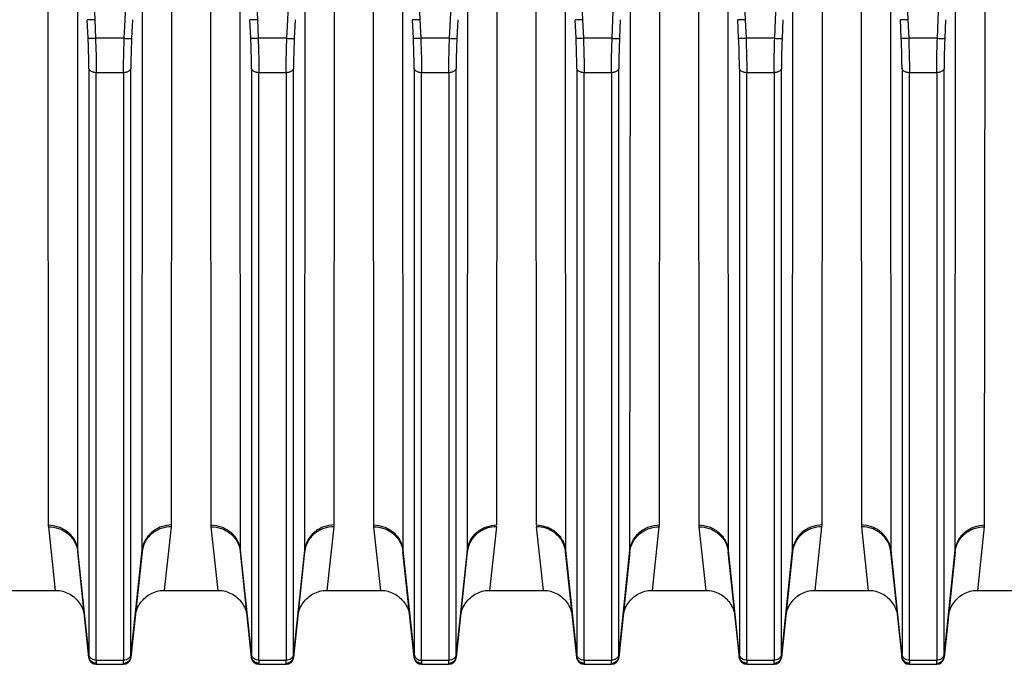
# Model space of a CAD drawing. Extents: x -1404 to 1181, y 8 to 1628.
# Tile 67 of 75: x 638 to 771, y 673 to 760. Entities that reach past the tile are written whole.
import ezdxf

# ---------------------------------------------------------------- set-up
doc = ezdxf.new("R2010")
doc.units = 0
doc.header["$LTSCALE"] = 65.395
doc.layers.add('SG48_1', color=7, linetype='CONTINUOUS')

msp = doc.modelspace()

# ---------------------------------------------------------------- linework, layer by layer
at = {"layer": 'SG48_1', "color": 9, "linetype": 'CONTINUOUS'}
for p, q in [((644.93, 827.76), (647.92, 759.67)), ((652.03, 759.67), (655.01, 827.76)), ((666.93, 827.76), (669.92, 759.67)), ((674.03, 759.67), (677.01, 827.76)), ((688.93, 827.76), (691.92, 759.67)), ((696.03, 759.67), (699.01, 827.76)), ((710.93, 827.76), (713.92, 759.67)), ((718.03, 759.67), (721.01, 827.76)), ((732.93, 827.76), (735.92, 759.67)), ((740.03, 759.67), (743.01, 827.76)), ((754.93, 827.76), (757.92, 759.67)), ((762.03, 759.67), (765.01, 827.76)), ((645.57, 766.47), (645.61, 687.94)), ((654.33, 687.94), (654.38, 766.47)), ((667.57, 766.47), (667.61, 687.94)), ((676.33, 687.94), (676.38, 766.47)), ((689.57, 766.47), (689.61, 687.94)), ((698.33, 687.94), (698.38, 766.47)), ((711.57, 766.47), (711.61, 687.94)), ((720.33, 687.94), (720.38, 766.47)), ((733.57, 766.47), (733.61, 687.94)), ((742.33, 687.94), (742.38, 766.47)), ((755.57, 766.47), (755.61, 687.94)), ((764.33, 687.94), (764.38, 766.47)), ((647.92, 759.67), (648.03, 757.17)), ((651.92, 757.17), (652.03, 759.67)), ((669.92, 759.67), (670.03, 757.17)), ((673.92, 757.17), (674.03, 759.67)), ((691.92, 759.67), (692.03, 757.17)), ((695.92, 757.17), (696.03, 759.67)), ((713.92, 759.67), (714.03, 757.17)), ((717.92, 757.17), (718.03, 759.67)), ((735.92, 759.67), (736.03, 757.17)), ((739.92, 757.17), (740.03, 759.67)), ((757.92, 759.67), (758.03, 757.17)), ((761.92, 757.17), (762.03, 759.67)), ((651.92, 757.17), (648.03, 757.17)), ((673.92, 757.17), (670.03, 757.17)), ((695.92, 757.17), (692.03, 757.17)), ((717.92, 757.17), (714.03, 757.17)), ((739.92, 757.17), (736.03, 757.17)), ((761.92, 757.17), (758.03, 757.17)), ((647.13, 753.05), (647.13, 673.91)), ((648.13, 752.57), (651.82, 752.57)), ((648.13, 673.06), (648.13, 752.57)), ((651.82, 752.57), (651.82, 673.06)), ((652.81, 673.91), (652.81, 753.05)), ((669.13, 753.05), (669.13, 673.91)), ((670.13, 752.57), (673.82, 752.57)), ((670.13, 673.06), (670.13, 752.57)), ((673.82, 752.57), (673.82, 673.06)), ((674.81, 673.91), (674.81, 753.05)), ((691.13, 753.05), (691.13, 673.91)), ((692.13, 752.57), (695.82, 752.57)), ((692.13, 673.06), (692.13, 752.57)), ((695.82, 752.57), (695.82, 673.06)), ((696.81, 673.91), (696.81, 753.05)), ((713.13, 753.05), (713.13, 673.91)), ((714.13, 752.57), (717.82, 752.57)), ((714.13, 673.06), (714.13, 752.57)), ((717.82, 752.57), (717.82, 673.06)), ((718.81, 673.91), (718.81, 753.05)), ((735.13, 753.05), (735.13, 673.91)), ((736.13, 752.57), (739.82, 752.57)), ((736.13, 673.06), (736.13, 752.57)), ((739.82, 752.57), (739.82, 673.06)), ((740.81, 673.91), (740.81, 753.05)), ((757.13, 753.05), (757.13, 673.91)), ((758.13, 752.57), (761.82, 752.57)), ((758.13, 673.06), (758.13, 752.57)), ((761.82, 752.57), (761.82, 673.06)), ((762.81, 673.91), (762.81, 753.05)), ((645.61, 687.94), (647.12, 673.57)), ((652.82, 673.57), (654.33, 687.94)), ((667.61, 687.94), (669.12, 673.57)), ((674.82, 673.57), (676.33, 687.94)), ((689.61, 687.94), (691.12, 673.57)), ((696.82, 673.57), (698.33, 687.94)), ((711.61, 687.94), (713.12, 673.57)), ((718.82, 673.57), (720.33, 687.94)), ((733.61, 687.94), (735.12, 673.57)), ((740.82, 673.57), (742.33, 687.94)), ((755.61, 687.94), (757.12, 673.57)), ((762.82, 673.57), (764.33, 687.94)), ((648.13, 673.06), (651.82, 673.06)), ((670.13, 673.06), (673.82, 673.06)), ((692.13, 673.06), (695.82, 673.06)), ((714.13, 673.06), (717.82, 673.06)), ((736.13, 673.06), (739.82, 673.06)), ((758.13, 673.06), (761.82, 673.06)), ((648.12, 672.58), (648.12, 672.52)), ((651.82, 672.52), (651.83, 672.58)), ((670.12, 672.58), (670.12, 672.52)), ((673.82, 672.52), (673.83, 672.58)), ((695.82, 672.52), (695.83, 672.58)), ((714.12, 672.58), (714.12, 672.52)), ((717.82, 672.52), (717.83, 672.58)), ((736.12, 672.58), (736.12, 672.52)), ((739.82, 672.52), (739.83, 672.58)), ((758.12, 672.58), (758.12, 672.52)), ((761.82, 672.52), (761.83, 672.58))]:
    msp.add_line(p, q, dxfattribs=at)
at = {"layer": 'SG48_1', "color": 2, "linetype": 'CONTINUOUS'}
for p, q in [((641.59, 768.26), (641.63, 691.36)), ((658.31, 691.36), (658.36, 768.26)), ((663.59, 768.26), (663.63, 691.36)), ((680.31, 691.36), (680.36, 768.26)), ((685.59, 768.26), (685.63, 691.36)), ((702.31, 691.36), (702.36, 768.26)), ((707.59, 768.26), (707.63, 691.36)), ((724.31, 691.36), (724.36, 768.26)), ((729.59, 768.26), (729.63, 691.36)), ((746.31, 691.36), (746.36, 768.26)), ((751.59, 768.26), (751.63, 691.36)), ((768.31, 691.36), (768.36, 768.26)), ((641.65, 691.11), (642.57, 682.52)), ((657.37, 682.52), (658.3, 691.11)), ((663.65, 691.11), (664.57, 682.52)), ((679.37, 682.52), (680.3, 691.11)), ((685.65, 691.11), (686.57, 682.52)), ((701.37, 682.52), (702.3, 691.11)), ((707.65, 691.11), (708.57, 682.52)), ((723.37, 682.52), (724.3, 691.11)), ((729.65, 691.11), (730.57, 682.52)), ((745.37, 682.52), (746.3, 691.11)), ((751.65, 691.11), (752.57, 682.52)), ((767.37, 682.52), (768.3, 691.11)), ((691.12, 673.47), (691.13, 673.42)), ((692.12, 672.58), (692.12, 672.52))]:
    msp.add_line(p, q, dxfattribs=at)
at = {"layer": 'SG48_1', "color": 6, "linetype": 'CONTINUOUS'}
for p, q in [((647.03, 757.19), (646.92, 759.69)), ((653.02, 759.69), (652.91, 757.19)), ((669.03, 757.19), (668.92, 759.69)), ((675.02, 759.69), (674.91, 757.19)), ((691.03, 757.19), (690.92, 759.69)), ((697.02, 759.69), (696.91, 757.19)), ((713.03, 757.19), (712.92, 759.69)), ((719.02, 759.69), (718.91, 757.19)), ((735.03, 757.19), (734.92, 759.69)), ((741.02, 759.69), (740.91, 757.19)), ((757.03, 757.19), (756.92, 759.69)), ((763.02, 759.69), (762.91, 757.19)), ((647.13, 673.42), (645.62, 687.73)), ((654.32, 687.73), (652.82, 673.42)), ((669.13, 673.42), (667.62, 687.73)), ((676.32, 687.73), (674.82, 673.42)), ((691.12, 673.47), (689.62, 687.73)), ((698.32, 687.73), (696.82, 673.42)), ((713.13, 673.42), (711.62, 687.73)), ((720.32, 687.73), (718.82, 673.42)), ((735.13, 673.42), (733.62, 687.73)), ((742.32, 687.73), (740.82, 673.42)), ((757.13, 673.42), (755.62, 687.73)), ((764.32, 687.73), (762.82, 673.42)), ((635.37, 682.52), (642.57, 682.52)), ((657.37, 682.52), (664.57, 682.52)), ((679.37, 682.52), (686.57, 682.52)), ((701.37, 682.52), (708.57, 682.52)), ((723.37, 682.52), (730.57, 682.52)), ((745.37, 682.52), (752.57, 682.52)), ((767.37, 682.52), (774.57, 682.52)), ((648.12, 672.52), (651.82, 672.52)), ((670.12, 672.52), (673.82, 672.52)), ((692.12, 672.52), (695.82, 672.52)), ((714.12, 672.52), (717.82, 672.52)), ((736.12, 672.52), (739.82, 672.52)), ((758.12, 672.52), (761.82, 672.52))]:
    msp.add_line(p, q, dxfattribs=at)
for points in [[(642.57, 682.52), (642.69, 682.52), (642.92, 682.51), (643.15, 682.48), (643.37, 682.44), (643.6, 682.39), (643.82, 682.32), (644.03, 682.24), (644.25, 682.15), (644.45, 682.05), (644.65, 681.94), (644.84, 681.81), (645.03, 681.68), (645.21, 681.53), (645.37, 681.37), (645.53, 681.21), (645.68, 681.03), (645.82, 680.85), (645.95, 680.66), (646.07, 680.46), (646.17, 680.26), (646.27, 680.05), (646.35, 679.84), (646.42, 679.62), (646.47, 679.39), (646.52, 679.17), (646.55, 678.94)], [(653.4, 678.94), (653.43, 679.17), (653.47, 679.39), (653.53, 679.62), (653.6, 679.84), (653.68, 680.05), (653.77, 680.26), (653.88, 680.46), (653.99, 680.66), (654.12, 680.85), (654.26, 681.03), (654.41, 681.21), (654.57, 681.37), (654.74, 681.53), (654.92, 681.68), (655.1, 681.81), (655.29, 681.94), (655.49, 682.05), (655.7, 682.15), (655.91, 682.24), (656.13, 682.32), (656.35, 682.39), (656.57, 682.44), (656.79, 682.48), (657.02, 682.51), (657.25, 682.52), (657.37, 682.52)], [(664.57, 682.52), (664.69, 682.52), (664.92, 682.51), (665.15, 682.48), (665.37, 682.44), (665.6, 682.39), (665.82, 682.32), (666.03, 682.24), (666.25, 682.15), (666.45, 682.05), (666.65, 681.94), (666.84, 681.81), (667.03, 681.68), (667.21, 681.53), (667.37, 681.37), (667.53, 681.21), (667.68, 681.03), (667.82, 680.85), (667.95, 680.66), (668.07, 680.46), (668.17, 680.26), (668.27, 680.05), (668.35, 679.84), (668.42, 679.62), (668.47, 679.39), (668.52, 679.17), (668.55, 678.94)], [(675.4, 678.94), (675.43, 679.17), (675.47, 679.39), (675.53, 679.62), (675.6, 679.84), (675.68, 680.05), (675.77, 680.26), (675.88, 680.46), (675.99, 680.66), (676.12, 680.85), (676.26, 681.03), (676.41, 681.21), (676.57, 681.37), (676.74, 681.53), (676.92, 681.68), (677.1, 681.81), (677.29, 681.94), (677.49, 682.05), (677.7, 682.15), (677.91, 682.24), (678.13, 682.32), (678.35, 682.39), (678.57, 682.44), (678.79, 682.48), (679.02, 682.51), (679.25, 682.52), (679.37, 682.52)], [(686.57, 682.52), (686.69, 682.52), (686.92, 682.51), (687.15, 682.48), (687.37, 682.44), (687.6, 682.39), (687.82, 682.32), (688.03, 682.24), (688.25, 682.15), (688.45, 682.05), (688.65, 681.94), (688.84, 681.81), (689.03, 681.68), (689.21, 681.53), (689.37, 681.37), (689.53, 681.21), (689.68, 681.03), (689.82, 680.85), (689.95, 680.66), (690.07, 680.46), (690.17, 680.26), (690.27, 680.05), (690.35, 679.84), (690.42, 679.62), (690.47, 679.39), (690.52, 679.17), (690.55, 678.94)], [(697.4, 678.94), (697.43, 679.17), (697.47, 679.39), (697.53, 679.62), (697.6, 679.84), (697.68, 680.05), (697.77, 680.26), (697.88, 680.46), (697.99, 680.66), (698.12, 680.85), (698.26, 681.03), (698.41, 681.21), (698.57, 681.37), (698.74, 681.53), (698.92, 681.68), (699.1, 681.81), (699.29, 681.94), (699.49, 682.05), (699.7, 682.15), (699.91, 682.24), (700.13, 682.32), (700.35, 682.39), (700.57, 682.44), (700.79, 682.48), (701.02, 682.51), (701.25, 682.52), (701.37, 682.52)], [(708.57, 682.52), (708.7, 682.52), (708.93, 682.51), (709.16, 682.48), (709.38, 682.44), (709.61, 682.39), (709.82, 682.32), (710.04, 682.24), (710.25, 682.15), (710.46, 682.05), (710.66, 681.94), (710.85, 681.81), (711.03, 681.67), (711.21, 681.53), (711.38, 681.37), (711.54, 681.21), (711.68, 681.03), (711.82, 680.85), (711.95, 680.66), (712.07, 680.46), (712.17, 680.26), (712.27, 680.05), (712.35, 679.83), (712.42, 679.62), (712.47, 679.39), (712.52, 679.17), (712.55, 678.94)], [(719.4, 678.94), (719.43, 679.17), (719.47, 679.39), (719.53, 679.62), (719.6, 679.83), (719.68, 680.05), (719.77, 680.26), (719.88, 680.46), (719.99, 680.66), (720.12, 680.85), (720.26, 681.03), (720.41, 681.21), (720.57, 681.37), (720.73, 681.53), (720.91, 681.67), (721.1, 681.81), (721.29, 681.94), (721.49, 682.05), (721.69, 682.15), (721.9, 682.24), (722.12, 682.32), (722.34, 682.39), (722.56, 682.44), (722.79, 682.48), (723.01, 682.51), (723.24, 682.52), (723.37, 682.52)], [(730.57, 682.52), (730.69, 682.52), (730.92, 682.51), (731.15, 682.48), (731.37, 682.44), (731.6, 682.39), (731.82, 682.32), (732.03, 682.24), (732.25, 682.15), (732.45, 682.05), (732.65, 681.94), (732.84, 681.81), (733.03, 681.68), (733.21, 681.53), (733.37, 681.37), (733.53, 681.21), (733.68, 681.03), (733.82, 680.85), (733.95, 680.66), (734.07, 680.46), (734.17, 680.26), (734.27, 680.05), (734.35, 679.84), (734.42, 679.62), (734.47, 679.39), (734.52, 679.17), (734.55, 678.94)], [(741.4, 678.94), (741.43, 679.17), (741.47, 679.39), (741.53, 679.62), (741.6, 679.84), (741.68, 680.05), (741.77, 680.26), (741.88, 680.46), (741.99, 680.66), (742.12, 680.85), (742.26, 681.03), (742.41, 681.21), (742.57, 681.37), (742.74, 681.53), (742.92, 681.68), (743.1, 681.81), (743.29, 681.94), (743.49, 682.05), (743.7, 682.15), (743.91, 682.24), (744.13, 682.32), (744.35, 682.39), (744.57, 682.44), (744.79, 682.48), (745.02, 682.51), (745.25, 682.52), (745.37, 682.52)], [(752.57, 682.52), (752.7, 682.52), (752.93, 682.51), (753.16, 682.48), (753.38, 682.44), (753.61, 682.39), (753.82, 682.32), (754.04, 682.24), (754.25, 682.15), (754.46, 682.05), (754.66, 681.94), (754.85, 681.81), (755.03, 681.67), (755.21, 681.53), (755.38, 681.37), (755.54, 681.21), (755.68, 681.03), (755.82, 680.85), (755.95, 680.66), (756.07, 680.46), (756.17, 680.26), (756.27, 680.05), (756.35, 679.83), (756.42, 679.62), (756.47, 679.39), (756.52, 679.17), (756.55, 678.94)], [(763.4, 678.94), (763.43, 679.17), (763.47, 679.39), (763.53, 679.62), (763.6, 679.83), (763.68, 680.05), (763.77, 680.26), (763.88, 680.46), (763.99, 680.66), (764.12, 680.85), (764.26, 681.03), (764.41, 681.21), (764.57, 681.37), (764.73, 681.53), (764.91, 681.67), (765.1, 681.81), (765.29, 681.94), (765.49, 682.05), (765.69, 682.15), (765.9, 682.24), (766.12, 682.32), (766.34, 682.39), (766.56, 682.44), (766.79, 682.48), (767.01, 682.51), (767.24, 682.52), (767.37, 682.52)]]:
    msp.add_lwpolyline(points, dxfattribs=at)
at = {"layer": 'SG48_1', "color": 2, "linetype": 'CONTINUOUS'}
for centre, radius, start, end in [((643.94, 691.36), 2.3, 180.022, 186.1271), ((656.01, 691.36), 2.3, 353.8732, 359.9786), ((665.94, 691.36), 2.3, 180.022, 186.1271), ((678.01, 691.36), 2.3, 353.8732, 359.9786), ((687.94, 691.36), 2.3, 180.022, 186.1271), ((722.01, 691.36), 2.3, 353.8732, 359.9786), ((731.94, 691.36), 2.3, 180.022, 186.1271), ((744.01, 691.36), 2.3, 353.8732, 359.9786), ((753.94, 691.36), 2.3, 180.022, 186.1271), ((766.01, 691.36), 2.3, 353.8732, 359.9786), ((701.84, 687.36), 3.54, 170.4908, 173.9884), ((696.31, 687.94), 2.02, 354.0218, 359.9653), ((708.1, 687.36), 3.54, 6.011, 9.3911), ((713.63, 687.94), 2.02, 180.0347, 185.9782), ((692.1, 673.57), 0.982, 186.0121, 190.7331), ((692.03, 674.01), 0.908, 186.0704, 200.7651), ((692.12, 673.52), 1, 186, 270), ((692.11, 673.58), 0.995, 223.5173, 226.4436), ((692.11, 673.58), 0.997, 226.4431, 228.1877)]:
    msp.add_arc(centre, radius, start, end, dxfattribs=at)
at = {"layer": 'SG48_1', "color": 9, "linetype": 'CONTINUOUS'}
for centre, radius, start, end in [((647.63, 687.94), 2.02, 180.032, 185.9821), ((652.31, 687.94), 2.02, 354.0179, 359.968), ((669.63, 687.94), 2.02, 180.032, 185.9821), ((674.31, 687.94), 2.02, 354.0179, 359.968), ((691.63, 687.94), 2.02, 180.032, 185.9821), ((718.31, 687.94), 2.02, 354.0179, 359.968), ((735.63, 687.94), 2.02, 180.032, 185.9821), ((740.31, 687.94), 2.02, 354.0179, 359.968), ((757.63, 687.94), 2.02, 180.032, 185.9821), ((762.31, 687.94), 2.02, 354.0179, 359.968), ((648.01, 673.51), 0.893, 175.7649, 178.2637), ((670.01, 673.51), 0.893, 175.7649, 178.2637), ((692.01, 673.51), 0.893, 175.7649, 178.2637), ((714.01, 673.51), 0.893, 175.7649, 178.2637), ((736.01, 673.51), 0.893, 175.7649, 178.2637), ((758.01, 673.51), 0.893, 175.7649, 178.2637)]:
    msp.add_arc(centre, radius, start, end, dxfattribs=at)
at = {"layer": 'SG48_1', "color": 6, "linetype": 'CONTINUOUS'}
for centre, start, end in [((648.12, 673.52), 186, 270), ((651.82, 673.52), 270, 354), ((670.12, 673.52), 186, 270), ((673.82, 673.52), 270, 354), ((695.82, 673.52), 270, 354), ((714.12, 673.52), 186, 270), ((717.82, 673.52), 270, 354), ((736.12, 673.52), 186, 270), ((739.82, 673.52), 270, 354), ((758.12, 673.52), 186, 270), ((761.82, 673.52), 270, 354)]:
    msp.add_arc(centre, 1, start, end, dxfattribs=at)
for points in [[(647.92, 759.67), (647.8, 759.66), (647.62, 759.66), (647.39, 759.66), (647.25, 759.66), (647.13, 759.66), (647.03, 759.67), (646.97, 759.68), (646.93, 759.68), (646.92, 759.69)], [(669.92, 759.67), (669.8, 759.66), (669.62, 759.66), (669.39, 759.66), (669.25, 759.66), (669.13, 759.66), (669.03, 759.67), (668.97, 759.68), (668.93, 759.68), (668.92, 759.69)], [(691.92, 759.67), (691.8, 759.66), (691.62, 759.66), (691.39, 759.66), (691.25, 759.66), (691.13, 759.66), (691.03, 759.67), (690.97, 759.68), (690.93, 759.68), (690.92, 759.69)], [(713.92, 759.67), (713.8, 759.66), (713.62, 759.66), (713.39, 759.66), (713.25, 759.66), (713.13, 759.66), (713.03, 759.67), (712.97, 759.68), (712.93, 759.68), (712.92, 759.69)], [(735.92, 759.67), (735.8, 759.66), (735.62, 759.66), (735.39, 759.66), (735.25, 759.66), (735.13, 759.66), (735.03, 759.67), (734.97, 759.68), (734.93, 759.68), (734.92, 759.69)], [(757.92, 759.67), (757.8, 759.66), (757.62, 759.66), (757.39, 759.66), (757.25, 759.66), (757.13, 759.66), (757.03, 759.67), (756.97, 759.68), (756.93, 759.68), (756.92, 759.69)]]:
    msp.add_open_spline(points, degree=3, knots=[0, 0, 0, 0, 0.362489, 0.528121, 0.675698, 0.800241, 0.897595, 0.964667, 1, 1, 1, 1], dxfattribs=at)
at = {"layer": 'SG48_1', "color": 9, "linetype": 'CONTINUOUS'}
for points, knots in [([(648.03, 757.17), (647.91, 757.16), (647.73, 757.16), (647.51, 757.15), (647.36, 757.15), (647.24, 757.16), (647.14, 757.16), (647.08, 757.17), (647.04, 757.18), (647.03, 757.19)], [0, 0, 0, 0, 0.362591, 0.528255, 0.675845, 0.800379, 0.897701, 0.964721, 1, 1, 1, 1]), ([(647.13, 753.05), (647.13, 753.37), (647.12, 754.75), (647.08, 756.13), (647.03, 757.19)], [0, 0, 0, 0, 0.23322, 1, 1, 1, 1]), ([(648.03, 757.17), (648.04, 756.76), (648.1, 755.23), (648.13, 753.7), (648.13, 752.57)], [0, 0, 0, 0, 0.263043, 1, 1, 1, 1]), ([(651.82, 752.57), (651.82, 752.93), (651.83, 754.46), (651.87, 755.99), (651.92, 757.17)], [0, 0, 0, 0, 0.233223, 1, 1, 1, 1]), ([(651.92, 757.17), (652.04, 757.16), (652.21, 757.16), (652.44, 757.15), (652.58, 757.15), (652.71, 757.16), (652.8, 757.16), (652.87, 757.17), (652.9, 757.18), (652.91, 757.19)], [0, 0, 0, 0, 0.362604, 0.528274, 0.675868, 0.800405, 0.897727, 0.96474, 1, 1, 1, 1]), ([(652.91, 757.19), (652.9, 756.82), (652.84, 755.44), (652.81, 754.06), (652.81, 753.05)], [0, 0, 0, 0, 0.263015, 1, 1, 1, 1]), ([(670.03, 757.17), (669.91, 757.16), (669.73, 757.16), (669.51, 757.15), (669.36, 757.15), (669.24, 757.16), (669.14, 757.16), (669.08, 757.17), (669.04, 757.18), (669.03, 757.19)], [0, 0, 0, 0, 0.362591, 0.528255, 0.675845, 0.800379, 0.897701, 0.964721, 1, 1, 1, 1]), ([(669.13, 753.05), (669.13, 753.37), (669.12, 754.75), (669.08, 756.13), (669.03, 757.19)], [0, 0, 0, 0, 0.23322, 1, 1, 1, 1]), ([(670.03, 757.17), (670.04, 756.76), (670.1, 755.23), (670.13, 753.7), (670.13, 752.57)], [0, 0, 0, 0, 0.263043, 1, 1, 1, 1]), ([(673.82, 752.57), (673.82, 752.93), (673.83, 754.46), (673.87, 755.99), (673.92, 757.17)], [0, 0, 0, 0, 0.233223, 1, 1, 1, 1]), ([(673.92, 757.17), (674.04, 757.16), (674.21, 757.16), (674.44, 757.15), (674.58, 757.15), (674.71, 757.16), (674.8, 757.16), (674.87, 757.17), (674.9, 757.18), (674.91, 757.19)], [0, 0, 0, 0, 0.362604, 0.528274, 0.675868, 0.800405, 0.897727, 0.96474, 1, 1, 1, 1]), ([(674.91, 757.19), (674.9, 756.82), (674.84, 755.44), (674.81, 754.06), (674.81, 753.05)], [0, 0, 0, 0, 0.263015, 1, 1, 1, 1]), ([(692.03, 757.17), (691.91, 757.16), (691.73, 757.16), (691.51, 757.15), (691.36, 757.15), (691.24, 757.16), (691.14, 757.16), (691.08, 757.17), (691.04, 757.18), (691.03, 757.19)], [0, 0, 0, 0, 0.362591, 0.528255, 0.675845, 0.800379, 0.897701, 0.964721, 1, 1, 1, 1]), ([(691.13, 753.05), (691.13, 753.37), (691.12, 754.75), (691.08, 756.13), (691.03, 757.19)], [0, 0, 0, 0, 0.23322, 1, 1, 1, 1]), ([(692.03, 757.17), (692.04, 756.76), (692.1, 755.23), (692.13, 753.7), (692.13, 752.57)], [0, 0, 0, 0, 0.263043, 1, 1, 1, 1]), ([(695.82, 752.57), (695.82, 752.93), (695.83, 754.46), (695.87, 755.99), (695.92, 757.17)], [0, 0, 0, 0, 0.233223, 1, 1, 1, 1]), ([(695.92, 757.17), (696.04, 757.16), (696.21, 757.16), (696.44, 757.15), (696.58, 757.15), (696.71, 757.16), (696.8, 757.16), (696.87, 757.17), (696.9, 757.18), (696.91, 757.19)], [0, 0, 0, 0, 0.362604, 0.528274, 0.675868, 0.800405, 0.897727, 0.96474, 1, 1, 1, 1]), ([(696.91, 757.19), (696.9, 756.82), (696.84, 755.44), (696.81, 754.06), (696.81, 753.05)], [0, 0, 0, 0, 0.263015, 1, 1, 1, 1]), ([(713.13, 753.05), (713.13, 753.37), (713.12, 754.75), (713.08, 756.13), (713.03, 757.19)], [0, 0, 0, 0, 0.23322, 1, 1, 1, 1]), ([(714.03, 757.17), (713.91, 757.16), (713.73, 757.16), (713.51, 757.15), (713.36, 757.15), (713.24, 757.16), (713.14, 757.16), (713.08, 757.17), (713.04, 757.18), (713.03, 757.19)], [0, 0, 0, 0, 0.362591, 0.528255, 0.675845, 0.800379, 0.897701, 0.964721, 1, 1, 1, 1]), ([(714.03, 757.17), (714.04, 756.76), (714.1, 755.23), (714.13, 753.7), (714.13, 752.57)], [0, 0, 0, 0, 0.263043, 1, 1, 1, 1]), ([(717.82, 752.57), (717.82, 752.93), (717.83, 754.46), (717.87, 755.99), (717.92, 757.17)], [0, 0, 0, 0, 0.233223, 1, 1, 1, 1]), ([(717.92, 757.17), (718.04, 757.16), (718.21, 757.16), (718.44, 757.15), (718.58, 757.15), (718.71, 757.16), (718.8, 757.16), (718.87, 757.17), (718.9, 757.18), (718.91, 757.19)], [0, 0, 0, 0, 0.362604, 0.528274, 0.675868, 0.800405, 0.897727, 0.96474, 1, 1, 1, 1]), ([(718.91, 757.19), (718.9, 756.82), (718.84, 755.44), (718.81, 754.06), (718.81, 753.05)], [0, 0, 0, 0, 0.263015, 1, 1, 1, 1]), ([(736.03, 757.17), (735.91, 757.16), (735.73, 757.16), (735.51, 757.15), (735.36, 757.15), (735.24, 757.16), (735.14, 757.16), (735.08, 757.17), (735.04, 757.18), (735.03, 757.19)], [0, 0, 0, 0, 0.362591, 0.528255, 0.675845, 0.800379, 0.897701, 0.964721, 1, 1, 1, 1]), ([(735.13, 753.05), (735.13, 753.37), (735.12, 754.75), (735.08, 756.13), (735.03, 757.19)], [0, 0, 0, 0, 0.23322, 1, 1, 1, 1]), ([(736.03, 757.17), (736.04, 756.76), (736.1, 755.23), (736.13, 753.7), (736.13, 752.57)], [0, 0, 0, 0, 0.263043, 1, 1, 1, 1]), ([(739.82, 752.57), (739.82, 752.93), (739.83, 754.46), (739.87, 755.99), (739.92, 757.17)], [0, 0, 0, 0, 0.233223, 1, 1, 1, 1]), ([(739.92, 757.17), (740.04, 757.16), (740.21, 757.16), (740.44, 757.15), (740.58, 757.15), (740.71, 757.16), (740.8, 757.16), (740.87, 757.17), (740.9, 757.18), (740.91, 757.19)], [0, 0, 0, 0, 0.362604, 0.528274, 0.675868, 0.800405, 0.897727, 0.96474, 1, 1, 1, 1]), ([(740.91, 757.19), (740.9, 756.82), (740.84, 755.44), (740.81, 754.06), (740.81, 753.05)], [0, 0, 0, 0, 0.263015, 1, 1, 1, 1]), ([(757.13, 753.05), (757.13, 753.37), (757.12, 754.75), (757.08, 756.13), (757.03, 757.19)], [0, 0, 0, 0, 0.23322, 1, 1, 1, 1]), ([(758.03, 757.17), (757.91, 757.16), (757.73, 757.16), (757.51, 757.15), (757.36, 757.15), (757.24, 757.16), (757.14, 757.16), (757.08, 757.17), (757.04, 757.18), (757.03, 757.19)], [0, 0, 0, 0, 0.362591, 0.528255, 0.675845, 0.800379, 0.897701, 0.964721, 1, 1, 1, 1]), ([(758.03, 757.17), (758.04, 756.76), (758.1, 755.23), (758.13, 753.7), (758.13, 752.57)], [0, 0, 0, 0, 0.263043, 1, 1, 1, 1]), ([(761.82, 752.57), (761.82, 752.93), (761.83, 754.46), (761.87, 755.99), (761.92, 757.17)], [0, 0, 0, 0, 0.233223, 1, 1, 1, 1]), ([(761.92, 757.17), (762.04, 757.16), (762.21, 757.16), (762.44, 757.15), (762.58, 757.15), (762.71, 757.16), (762.8, 757.16), (762.87, 757.17), (762.9, 757.18), (762.91, 757.19)], [0, 0, 0, 0, 0.362604, 0.528274, 0.675868, 0.800405, 0.897727, 0.96474, 1, 1, 1, 1]), ([(762.91, 757.19), (762.9, 756.82), (762.84, 755.44), (762.81, 754.06), (762.81, 753.05)], [0, 0, 0, 0, 0.263015, 1, 1, 1, 1]), ([(647.13, 753.05), (647.16, 752.89), (647.36, 752.74), (647.61, 752.64), (647.84, 752.59), (648.01, 752.57), (648.13, 752.57)], [0, 0, 0, 0, 0.404571, 0.547236, 0.698361, 1, 1, 1, 1]), ([(651.82, 752.57), (651.93, 752.57), (652.11, 752.59), (652.33, 752.64), (652.58, 752.74), (652.78, 752.89), (652.81, 753.05)], [0, 0, 0, 0, 0.301639, 0.452764, 0.595429, 1, 1, 1, 1]), ([(669.13, 753.05), (669.16, 752.89), (669.36, 752.74), (669.61, 752.64), (669.84, 752.59), (670.01, 752.57), (670.13, 752.57)], [0, 0, 0, 0, 0.404571, 0.547236, 0.698361, 1, 1, 1, 1]), ([(673.82, 752.57), (673.93, 752.57), (674.11, 752.59), (674.33, 752.64), (674.58, 752.74), (674.78, 752.89), (674.81, 753.05)], [0, 0, 0, 0, 0.301639, 0.452764, 0.595429, 1, 1, 1, 1]), ([(691.13, 753.05), (691.16, 752.89), (691.36, 752.74), (691.61, 752.64), (691.84, 752.59), (692.01, 752.57), (692.13, 752.57)], [0, 0, 0, 0, 0.404571, 0.547236, 0.698361, 1, 1, 1, 1]), ([(695.82, 752.57), (695.93, 752.57), (696.11, 752.59), (696.33, 752.64), (696.58, 752.74), (696.78, 752.89), (696.81, 753.05)], [0, 0, 0, 0, 0.301639, 0.452764, 0.595429, 1, 1, 1, 1]), ([(713.13, 753.05), (713.16, 752.89), (713.36, 752.74), (713.61, 752.64), (713.84, 752.59), (714.01, 752.57), (714.13, 752.57)], [0, 0, 0, 0, 0.404571, 0.547236, 0.698361, 1, 1, 1, 1]), ([(717.82, 752.57), (717.93, 752.57), (718.11, 752.59), (718.33, 752.64), (718.58, 752.74), (718.78, 752.89), (718.81, 753.05)], [0, 0, 0, 0, 0.301639, 0.452764, 0.595429, 1, 1, 1, 1]), ([(735.13, 753.05), (735.16, 752.89), (735.36, 752.74), (735.61, 752.64), (735.84, 752.59), (736.01, 752.57), (736.13, 752.57)], [0, 0, 0, 0, 0.404571, 0.547236, 0.698361, 1, 1, 1, 1]), ([(739.82, 752.57), (739.93, 752.57), (740.11, 752.59), (740.33, 752.64), (740.58, 752.74), (740.78, 752.89), (740.81, 753.05)], [0, 0, 0, 0, 0.301639, 0.452764, 0.595429, 1, 1, 1, 1]), ([(757.13, 753.05), (757.16, 752.89), (757.36, 752.74), (757.61, 752.64), (757.84, 752.59), (758.01, 752.57), (758.13, 752.57)], [0, 0, 0, 0, 0.404571, 0.547236, 0.698361, 1, 1, 1, 1]), ([(761.82, 752.57), (761.93, 752.57), (762.11, 752.59), (762.33, 752.64), (762.58, 752.74), (762.78, 752.89), (762.81, 753.05)], [0, 0, 0, 0, 0.301639, 0.452764, 0.595429, 1, 1, 1, 1]), ([(641.63, 691.36), (642.1, 691.36), (643.08, 691.19), (644.37, 690.46), (645.29, 689.31), (645.57, 688.39), (645.61, 687.94)], [0, 0, 0, 0, 0.246899, 0.508279, 0.764579, 1, 1, 1, 1]), ([(658.31, 691.36), (657.84, 691.36), (656.87, 691.19), (655.57, 690.46), (654.66, 689.31), (654.38, 688.39), (654.33, 687.94)], [0, 0, 0, 0, 0.246901, 0.50828, 0.76458, 1, 1, 1, 1]), ([(663.63, 691.36), (664.1, 691.36), (665.08, 691.19), (666.37, 690.46), (667.29, 689.31), (667.57, 688.39), (667.61, 687.94)], [0, 0, 0, 0, 0.246899, 0.508279, 0.764579, 1, 1, 1, 1]), ([(680.31, 691.36), (679.84, 691.36), (678.87, 691.19), (677.57, 690.46), (676.66, 689.31), (676.38, 688.39), (676.33, 687.94)], [0, 0, 0, 0, 0.246901, 0.50828, 0.76458, 1, 1, 1, 1]), ([(685.63, 691.36), (686.1, 691.36), (687.08, 691.19), (688.37, 690.46), (689.29, 689.31), (689.57, 688.39), (689.61, 687.94)], [0, 0, 0, 0, 0.246899, 0.508279, 0.764579, 1, 1, 1, 1]), ([(720.33, 687.94), (720.38, 688.39), (720.66, 689.31), (721.57, 690.46), (722.87, 691.19), (723.84, 691.36), (724.31, 691.36)], [0, 0, 0, 0, 0.235421, 0.491721, 0.753101, 1, 1, 1, 1]), ([(729.63, 691.36), (730.1, 691.36), (731.08, 691.19), (732.37, 690.46), (733.29, 689.31), (733.57, 688.39), (733.61, 687.94)], [0, 0, 0, 0, 0.246899, 0.508279, 0.764579, 1, 1, 1, 1]), ([(746.31, 691.36), (745.84, 691.36), (744.87, 691.19), (743.57, 690.46), (742.66, 689.31), (742.38, 688.39), (742.33, 687.94)], [0, 0, 0, 0, 0.246901, 0.50828, 0.76458, 1, 1, 1, 1]), ([(755.61, 687.94), (755.57, 688.39), (755.29, 689.31), (754.37, 690.46), (753.08, 691.19), (752.1, 691.36), (751.63, 691.36)], [0, 0, 0, 0, 0.23542, 0.491719, 0.753099, 1, 1, 1, 1]), ([(764.33, 687.94), (764.38, 688.39), (764.66, 689.31), (765.57, 690.46), (766.87, 691.19), (767.84, 691.36), (768.31, 691.36)], [0, 0, 0, 0, 0.235421, 0.491721, 0.753101, 1, 1, 1, 1]), ([(641.65, 691.11), (642.11, 691.12), (643.09, 690.96), (644.38, 690.24), (645.3, 689.1), (645.58, 688.18), (645.62, 687.73)], [0, 0, 0, 0, 0.247146, 0.50818, 0.764186, 1, 1, 1, 1]), ([(658.3, 691.11), (657.83, 691.12), (656.86, 690.96), (655.56, 690.24), (654.64, 689.1), (654.37, 688.18), (654.32, 687.73)], [0, 0, 0, 0, 0.247145, 0.508179, 0.764185, 1, 1, 1, 1]), ([(663.65, 691.11), (664.11, 691.12), (665.09, 690.96), (666.38, 690.24), (667.3, 689.1), (667.58, 688.18), (667.62, 687.73)], [0, 0, 0, 0, 0.247146, 0.50818, 0.764186, 1, 1, 1, 1]), ([(680.3, 691.11), (679.83, 691.12), (678.86, 690.96), (677.56, 690.24), (676.64, 689.1), (676.37, 688.18), (676.32, 687.73)], [0, 0, 0, 0, 0.247145, 0.508179, 0.764185, 1, 1, 1, 1]), ([(685.65, 691.11), (686.11, 691.12), (687.09, 690.96), (688.38, 690.24), (689.3, 689.1), (689.58, 688.18), (689.62, 687.73)], [0, 0, 0, 0, 0.247146, 0.50818, 0.764186, 1, 1, 1, 1]), ([(720.32, 687.73), (720.37, 688.18), (720.64, 689.1), (721.56, 690.24), (722.86, 690.96), (723.83, 691.12), (724.3, 691.11)], [0, 0, 0, 0, 0.235814, 0.49182, 0.752854, 1, 1, 1, 1]), ([(729.65, 691.11), (730.11, 691.12), (731.09, 690.96), (732.38, 690.24), (733.3, 689.1), (733.58, 688.18), (733.62, 687.73)], [0, 0, 0, 0, 0.247146, 0.50818, 0.764186, 1, 1, 1, 1]), ([(746.3, 691.11), (745.83, 691.12), (744.86, 690.96), (743.56, 690.24), (742.64, 689.1), (742.37, 688.18), (742.32, 687.73)], [0, 0, 0, 0, 0.247145, 0.508179, 0.764185, 1, 1, 1, 1]), ([(755.62, 687.73), (755.58, 688.18), (755.3, 689.1), (754.38, 690.24), (753.09, 690.96), (752.11, 691.12), (751.65, 691.11)], [0, 0, 0, 0, 0.235815, 0.491821, 0.752855, 1, 1, 1, 1]), ([(764.32, 687.73), (764.37, 688.18), (764.64, 689.1), (765.56, 690.24), (766.86, 690.96), (767.83, 691.12), (768.3, 691.11)], [0, 0, 0, 0, 0.235814, 0.49182, 0.752854, 1, 1, 1, 1]), ([(647.12, 673.57), (647.12, 673.6), (647.13, 673.71), (647.13, 673.82), (647.13, 673.91)], [0, 0, 0, 0, 0.196194, 1, 1, 1, 1]), ([(648.12, 672.68), (648, 672.68), (647.75, 672.73), (647.43, 672.92), (647.2, 673.22), (647.13, 673.45), (647.12, 673.57)], [0, 0, 0, 0, 0.251629, 0.502465, 0.751885, 1, 1, 1, 1]), ([(647.12, 673.47), (647.12, 673.48), (647.12, 673.5), (647.12, 673.52), (647.12, 673.53)], [0, 0, 0, 0, 0.2207, 1, 1, 1, 1]), ([(648.12, 672.58), (648, 672.58), (647.75, 672.62), (647.43, 672.82), (647.2, 673.12), (647.13, 673.36), (647.12, 673.47)], [0, 0, 0, 0, 0.242271, 0.501209, 0.759423, 1, 1, 1, 1]), ([(648.13, 673.06), (648.01, 673.06), (647.77, 673.1), (647.44, 673.28), (647.21, 673.57), (647.14, 673.8), (647.13, 673.91)], [0, 0, 0, 0, 0.247111, 0.508594, 0.764807, 1, 1, 1, 1]), ([(648.12, 672.68), (648.12, 672.67), (648.11, 672.64), (648.11, 672.61), (648.12, 672.58)], [0, 0, 0, 0, 0.296134, 1, 1, 1, 1]), ([(648.13, 673.06), (648.13, 673.02), (648.13, 672.9), (648.12, 672.77), (648.12, 672.68)], [0, 0, 0, 0, 0.30367, 1, 1, 1, 1]), ([(652.81, 673.91), (652.8, 673.8), (652.73, 673.57), (652.5, 673.28), (652.18, 673.1), (651.93, 673.06), (651.82, 673.06)], [0, 0, 0, 0, 0.235193, 0.491406, 0.752889, 1, 1, 1, 1]), ([(651.83, 672.68), (651.82, 672.71), (651.82, 672.83), (651.82, 672.96), (651.82, 673.06)], [0, 0, 0, 0, 0.196086, 1, 1, 1, 1]), ([(651.83, 672.68), (651.94, 672.68), (652.19, 672.73), (652.51, 672.92), (652.74, 673.22), (652.81, 673.46), (652.82, 673.57)], [0, 0, 0, 0, 0.242915, 0.502461, 0.760497, 1, 1, 1, 1]), ([(651.83, 672.58), (651.94, 672.58), (652.19, 672.62), (652.51, 672.82), (652.74, 673.12), (652.81, 673.36), (652.82, 673.47)], [0, 0, 0, 0, 0.242271, 0.501209, 0.759423, 1, 1, 1, 1]), ([(651.83, 672.58), (651.83, 672.59), (651.83, 672.62), (651.83, 672.66), (651.83, 672.68)], [0, 0, 0, 0, 0.204372, 1, 1, 1, 1]), ([(652.81, 673.91), (652.81, 673.88), (652.81, 673.76), (652.81, 673.65), (652.82, 673.57)], [0, 0, 0, 0, 0.303574, 1, 1, 1, 1]), ([(652.82, 673.57), (652.82, 673.56), (652.82, 673.53), (652.82, 673.5), (652.82, 673.47)], [0, 0, 0, 0, 0.291619, 1, 1, 1, 1]), ([(669.12, 673.57), (669.12, 673.6), (669.13, 673.71), (669.13, 673.82), (669.13, 673.91)], [0, 0, 0, 0, 0.196194, 1, 1, 1, 1]), ([(670.12, 672.68), (670, 672.68), (669.75, 672.73), (669.43, 672.92), (669.2, 673.22), (669.13, 673.45), (669.12, 673.57)], [0, 0, 0, 0, 0.251629, 0.502465, 0.751885, 1, 1, 1, 1]), ([(669.12, 673.47), (669.12, 673.48), (669.12, 673.5), (669.12, 673.52), (669.12, 673.53)], [0, 0, 0, 0, 0.2207, 1, 1, 1, 1]), ([(670.12, 672.58), (670, 672.58), (669.75, 672.62), (669.43, 672.82), (669.2, 673.12), (669.13, 673.36), (669.12, 673.47)], [0, 0, 0, 0, 0.242271, 0.501209, 0.759423, 1, 1, 1, 1]), ([(670.13, 673.06), (670.01, 673.06), (669.77, 673.1), (669.44, 673.28), (669.21, 673.57), (669.14, 673.8), (669.13, 673.91)], [0, 0, 0, 0, 0.247111, 0.508594, 0.764807, 1, 1, 1, 1]), ([(670.12, 672.68), (670.12, 672.67), (670.11, 672.64), (670.11, 672.61), (670.12, 672.58)], [0, 0, 0, 0, 0.296134, 1, 1, 1, 1]), ([(670.13, 673.06), (670.13, 673.02), (670.13, 672.9), (670.12, 672.77), (670.12, 672.68)], [0, 0, 0, 0, 0.30367, 1, 1, 1, 1]), ([(674.81, 673.91), (674.8, 673.8), (674.73, 673.57), (674.5, 673.28), (674.18, 673.1), (673.93, 673.06), (673.82, 673.06)], [0, 0, 0, 0, 0.235193, 0.491406, 0.752889, 1, 1, 1, 1]), ([(673.83, 672.68), (673.82, 672.71), (673.82, 672.83), (673.82, 672.96), (673.82, 673.06)], [0, 0, 0, 0, 0.196086, 1, 1, 1, 1]), ([(673.83, 672.68), (673.94, 672.68), (674.19, 672.73), (674.51, 672.92), (674.74, 673.22), (674.81, 673.46), (674.82, 673.57)], [0, 0, 0, 0, 0.242915, 0.502461, 0.760497, 1, 1, 1, 1]), ([(673.83, 672.58), (673.94, 672.58), (674.19, 672.62), (674.51, 672.82), (674.74, 673.12), (674.81, 673.36), (674.82, 673.47)], [0, 0, 0, 0, 0.242271, 0.501209, 0.759423, 1, 1, 1, 1]), ([(673.83, 672.58), (673.83, 672.59), (673.83, 672.62), (673.83, 672.66), (673.83, 672.68)], [0, 0, 0, 0, 0.204372, 1, 1, 1, 1]), ([(674.81, 673.91), (674.81, 673.88), (674.81, 673.76), (674.81, 673.65), (674.82, 673.57)], [0, 0, 0, 0, 0.303574, 1, 1, 1, 1]), ([(674.82, 673.57), (674.82, 673.56), (674.82, 673.53), (674.82, 673.5), (674.82, 673.47)], [0, 0, 0, 0, 0.291619, 1, 1, 1, 1]), ([(691.12, 673.47), (691.12, 673.48), (691.12, 673.5), (691.12, 673.52), (691.12, 673.53)], [0, 0, 0, 0, 0.2207, 1, 1, 1, 1]), ([(692.12, 672.68), (692.12, 672.67), (692.11, 672.64), (692.11, 672.61), (692.12, 672.58)], [0, 0, 0, 0, 0.296128, 1, 1, 1, 1]), ([(696.81, 673.91), (696.8, 673.8), (696.73, 673.57), (696.5, 673.28), (696.18, 673.1), (695.93, 673.06), (695.82, 673.06)], [0, 0, 0, 0, 0.235193, 0.491406, 0.752889, 1, 1, 1, 1]), ([(695.83, 672.68), (695.82, 672.71), (695.82, 672.83), (695.82, 672.96), (695.82, 673.06)], [0, 0, 0, 0, 0.196086, 1, 1, 1, 1]), ([(695.83, 672.68), (695.94, 672.68), (696.19, 672.73), (696.51, 672.92), (696.74, 673.22), (696.81, 673.46), (696.82, 673.57)], [0, 0, 0, 0, 0.242915, 0.502461, 0.760497, 1, 1, 1, 1]), ([(695.83, 672.58), (695.94, 672.58), (696.19, 672.62), (696.51, 672.82), (696.74, 673.12), (696.81, 673.36), (696.82, 673.47)], [0, 0, 0, 0, 0.242271, 0.501209, 0.759423, 1, 1, 1, 1]), ([(695.83, 672.58), (695.83, 672.59), (695.83, 672.62), (695.83, 672.66), (695.83, 672.68)], [0, 0, 0, 0, 0.204372, 1, 1, 1, 1]), ([(696.81, 673.91), (696.81, 673.88), (696.81, 673.76), (696.81, 673.65), (696.82, 673.57)], [0, 0, 0, 0, 0.303574, 1, 1, 1, 1]), ([(696.82, 673.57), (696.82, 673.56), (696.82, 673.53), (696.82, 673.5), (696.82, 673.47)], [0, 0, 0, 0, 0.291619, 1, 1, 1, 1]), ([(713.12, 673.57), (713.12, 673.6), (713.13, 673.71), (713.13, 673.82), (713.13, 673.91)], [0, 0, 0, 0, 0.196194, 1, 1, 1, 1]), ([(714.12, 672.68), (714, 672.68), (713.75, 672.73), (713.43, 672.92), (713.2, 673.22), (713.13, 673.45), (713.12, 673.57)], [0, 0, 0, 0, 0.251629, 0.502465, 0.751885, 1, 1, 1, 1]), ([(713.12, 673.47), (713.12, 673.48), (713.12, 673.5), (713.12, 673.52), (713.12, 673.53)], [0, 0, 0, 0, 0.2207, 1, 1, 1, 1]), ([(714.12, 672.58), (714, 672.58), (713.75, 672.62), (713.43, 672.82), (713.2, 673.12), (713.13, 673.36), (713.12, 673.47)], [0, 0, 0, 0, 0.242271, 0.501209, 0.759423, 1, 1, 1, 1]), ([(714.13, 673.06), (714.01, 673.06), (713.77, 673.1), (713.44, 673.28), (713.21, 673.57), (713.14, 673.8), (713.13, 673.91)], [0, 0, 0, 0, 0.247111, 0.508594, 0.764807, 1, 1, 1, 1]), ([(714.12, 672.68), (714.12, 672.67), (714.11, 672.64), (714.11, 672.61), (714.12, 672.58)], [0, 0, 0, 0, 0.296134, 1, 1, 1, 1]), ([(714.13, 673.06), (714.13, 673.02), (714.13, 672.9), (714.12, 672.77), (714.12, 672.68)], [0, 0, 0, 0, 0.30367, 1, 1, 1, 1]), ([(718.81, 673.91), (718.8, 673.8), (718.73, 673.57), (718.5, 673.28), (718.18, 673.1), (717.93, 673.06), (717.82, 673.06)], [0, 0, 0, 0, 0.235193, 0.491406, 0.752889, 1, 1, 1, 1]), ([(717.83, 672.68), (717.82, 672.71), (717.82, 672.83), (717.82, 672.96), (717.82, 673.06)], [0, 0, 0, 0, 0.196086, 1, 1, 1, 1]), ([(717.83, 672.68), (717.94, 672.68), (718.19, 672.73), (718.51, 672.92), (718.74, 673.22), (718.81, 673.46), (718.82, 673.57)], [0, 0, 0, 0, 0.242915, 0.502461, 0.760497, 1, 1, 1, 1]), ([(717.83, 672.58), (717.94, 672.58), (718.19, 672.62), (718.51, 672.82), (718.74, 673.12), (718.81, 673.36), (718.82, 673.47)], [0, 0, 0, 0, 0.242271, 0.501209, 0.759423, 1, 1, 1, 1]), ([(717.83, 672.58), (717.83, 672.59), (717.83, 672.62), (717.83, 672.66), (717.83, 672.68)], [0, 0, 0, 0, 0.204372, 1, 1, 1, 1]), ([(718.81, 673.91), (718.81, 673.88), (718.81, 673.76), (718.81, 673.65), (718.82, 673.57)], [0, 0, 0, 0, 0.303574, 1, 1, 1, 1]), ([(718.82, 673.57), (718.82, 673.56), (718.82, 673.53), (718.82, 673.5), (718.82, 673.47)], [0, 0, 0, 0, 0.291619, 1, 1, 1, 1]), ([(735.12, 673.57), (735.12, 673.6), (735.13, 673.71), (735.13, 673.82), (735.13, 673.91)], [0, 0, 0, 0, 0.196194, 1, 1, 1, 1]), ([(736.12, 672.68), (736, 672.68), (735.75, 672.73), (735.43, 672.92), (735.2, 673.22), (735.13, 673.45), (735.12, 673.57)], [0, 0, 0, 0, 0.251629, 0.502465, 0.751885, 1, 1, 1, 1]), ([(735.12, 673.47), (735.12, 673.48), (735.12, 673.5), (735.12, 673.52), (735.12, 673.53)], [0, 0, 0, 0, 0.2207, 1, 1, 1, 1]), ([(736.12, 672.58), (736, 672.58), (735.75, 672.62), (735.43, 672.82), (735.2, 673.12), (735.13, 673.36), (735.12, 673.47)], [0, 0, 0, 0, 0.242271, 0.501209, 0.759423, 1, 1, 1, 1]), ([(736.13, 673.06), (736.01, 673.06), (735.77, 673.1), (735.44, 673.28), (735.21, 673.57), (735.14, 673.8), (735.13, 673.91)], [0, 0, 0, 0, 0.247111, 0.508594, 0.764807, 1, 1, 1, 1]), ([(736.12, 672.68), (736.12, 672.67), (736.11, 672.64), (736.11, 672.61), (736.12, 672.58)], [0, 0, 0, 0, 0.296134, 1, 1, 1, 1]), ([(736.13, 673.06), (736.13, 673.02), (736.13, 672.9), (736.12, 672.77), (736.12, 672.68)], [0, 0, 0, 0, 0.30367, 1, 1, 1, 1]), ([(740.81, 673.91), (740.8, 673.8), (740.73, 673.57), (740.5, 673.28), (740.18, 673.1), (739.93, 673.06), (739.82, 673.06)], [0, 0, 0, 0, 0.235193, 0.491406, 0.752889, 1, 1, 1, 1]), ([(739.83, 672.68), (739.82, 672.71), (739.82, 672.83), (739.82, 672.96), (739.82, 673.06)], [0, 0, 0, 0, 0.196086, 1, 1, 1, 1]), ([(739.83, 672.68), (739.94, 672.68), (740.19, 672.73), (740.51, 672.92), (740.74, 673.22), (740.81, 673.46), (740.82, 673.57)], [0, 0, 0, 0, 0.242915, 0.502461, 0.760497, 1, 1, 1, 1]), ([(739.83, 672.58), (739.94, 672.58), (740.19, 672.62), (740.51, 672.82), (740.74, 673.12), (740.81, 673.36), (740.82, 673.47)], [0, 0, 0, 0, 0.242271, 0.501209, 0.759423, 1, 1, 1, 1]), ([(739.83, 672.58), (739.83, 672.59), (739.83, 672.62), (739.83, 672.66), (739.83, 672.68)], [0, 0, 0, 0, 0.204372, 1, 1, 1, 1]), ([(740.81, 673.91), (740.81, 673.88), (740.81, 673.76), (740.81, 673.65), (740.82, 673.57)], [0, 0, 0, 0, 0.303574, 1, 1, 1, 1]), ([(740.82, 673.57), (740.82, 673.56), (740.82, 673.53), (740.82, 673.5), (740.82, 673.47)], [0, 0, 0, 0, 0.291619, 1, 1, 1, 1]), ([(757.12, 673.57), (757.12, 673.6), (757.13, 673.71), (757.13, 673.82), (757.13, 673.91)], [0, 0, 0, 0, 0.196194, 1, 1, 1, 1]), ([(758.12, 672.68), (758, 672.68), (757.75, 672.73), (757.43, 672.92), (757.2, 673.22), (757.13, 673.45), (757.12, 673.57)], [0, 0, 0, 0, 0.251629, 0.502465, 0.751885, 1, 1, 1, 1]), ([(757.12, 673.47), (757.12, 673.48), (757.12, 673.5), (757.12, 673.52), (757.12, 673.53)], [0, 0, 0, 0, 0.2207, 1, 1, 1, 1]), ([(758.12, 672.58), (758, 672.58), (757.75, 672.62), (757.43, 672.82), (757.2, 673.12), (757.13, 673.36), (757.12, 673.47)], [0, 0, 0, 0, 0.242271, 0.501209, 0.759423, 1, 1, 1, 1]), ([(758.13, 673.06), (758.01, 673.06), (757.77, 673.1), (757.44, 673.28), (757.21, 673.57), (757.14, 673.8), (757.13, 673.91)], [0, 0, 0, 0, 0.247111, 0.508594, 0.764807, 1, 1, 1, 1]), ([(758.12, 672.68), (758.12, 672.67), (758.11, 672.64), (758.11, 672.61), (758.12, 672.58)], [0, 0, 0, 0, 0.296134, 1, 1, 1, 1]), ([(758.13, 673.06), (758.13, 673.02), (758.13, 672.9), (758.12, 672.77), (758.12, 672.68)], [0, 0, 0, 0, 0.30367, 1, 1, 1, 1]), ([(762.81, 673.91), (762.8, 673.8), (762.73, 673.57), (762.5, 673.28), (762.18, 673.1), (761.93, 673.06), (761.82, 673.06)], [0, 0, 0, 0, 0.235193, 0.491406, 0.752889, 1, 1, 1, 1]), ([(761.83, 672.68), (761.82, 672.71), (761.82, 672.83), (761.82, 672.96), (761.82, 673.06)], [0, 0, 0, 0, 0.196086, 1, 1, 1, 1]), ([(761.83, 672.68), (761.94, 672.68), (762.19, 672.73), (762.51, 672.92), (762.74, 673.22), (762.81, 673.46), (762.82, 673.57)], [0, 0, 0, 0, 0.242915, 0.502461, 0.760497, 1, 1, 1, 1]), ([(761.83, 672.58), (761.94, 672.58), (762.19, 672.62), (762.51, 672.82), (762.74, 673.12), (762.81, 673.36), (762.82, 673.47)], [0, 0, 0, 0, 0.242271, 0.501209, 0.759423, 1, 1, 1, 1]), ([(761.83, 672.58), (761.83, 672.59), (761.83, 672.62), (761.83, 672.66), (761.83, 672.68)], [0, 0, 0, 0, 0.204372, 1, 1, 1, 1]), ([(762.81, 673.91), (762.81, 673.88), (762.81, 673.76), (762.81, 673.65), (762.82, 673.57)], [0, 0, 0, 0, 0.303574, 1, 1, 1, 1]), ([(762.82, 673.57), (762.82, 673.56), (762.82, 673.53), (762.82, 673.5), (762.82, 673.47)], [0, 0, 0, 0, 0.291619, 1, 1, 1, 1])]:
    msp.add_open_spline(points, degree=3, knots=knots, dxfattribs=at)
at = {"layer": 'SG48_1', "color": 2, "linetype": 'CONTINUOUS'}
for points, knots in [([(698.33, 687.94), (698.38, 688.39), (698.66, 689.31), (699.57, 690.46), (700.87, 691.19), (701.84, 691.36), (702.31, 691.36)], [0, 0, 0, 0, 0.235421, 0.491721, 0.753101, 1, 1, 1, 1]), ([(707.63, 691.36), (708.1, 691.36), (709.08, 691.19), (710.37, 690.46), (711.29, 689.31), (711.57, 688.39), (711.61, 687.94)], [0, 0, 0, 0, 0.246899, 0.508279, 0.764579, 1, 1, 1, 1]), ([(702.3, 691.11), (701.85, 691.12), (700.92, 690.98), (699.66, 690.31), (698.74, 689.25), (698.42, 688.38), (698.35, 687.95)], [0, 0, 0, 0, 0.245637, 0.505281, 0.761606, 1, 1, 1, 1]), ([(711.6, 687.94), (711.52, 688.37), (711.21, 689.24), (710.28, 690.31), (709.03, 690.98), (708.09, 691.12), (707.65, 691.11)], [0, 0, 0, 0, 0.238309, 0.494625, 0.754314, 1, 1, 1, 1]), ([(691.12, 673.57), (691.12, 673.6), (691.13, 673.71), (691.13, 673.82), (691.13, 673.91)], [0, 0, 0, 0, 0.196177, 1, 1, 1, 1]), ([(692.12, 672.68), (692, 672.68), (691.75, 672.73), (691.43, 672.92), (691.2, 673.22), (691.13, 673.45), (691.12, 673.57)], [0, 0, 0, 0, 0.251629, 0.502465, 0.751886, 1, 1, 1, 1]), ([(691.13, 673.39), (691.15, 673.28), (691.24, 673.06), (691.47, 672.79), (691.78, 672.62), (692.01, 672.58), (692.12, 672.58)], [0, 0, 0, 0, 0.244248, 0.502551, 0.759541, 1, 1, 1, 1]), ([(691.19, 673.69), (691.25, 673.5), (691.52, 673.17), (691.93, 673.06), (692.13, 673.06)], [0, 0, 0, 0, 0.492655, 1, 1, 1, 1]), ([(692.13, 673.06), (692.13, 673.02), (692.13, 672.9), (692.12, 672.77), (692.12, 672.68)], [0, 0, 0, 0, 0.303671, 1, 1, 1, 1])]:
    msp.add_open_spline(points, degree=3, knots=knots, dxfattribs=at)

doc.saveas('drawing.dxf')
